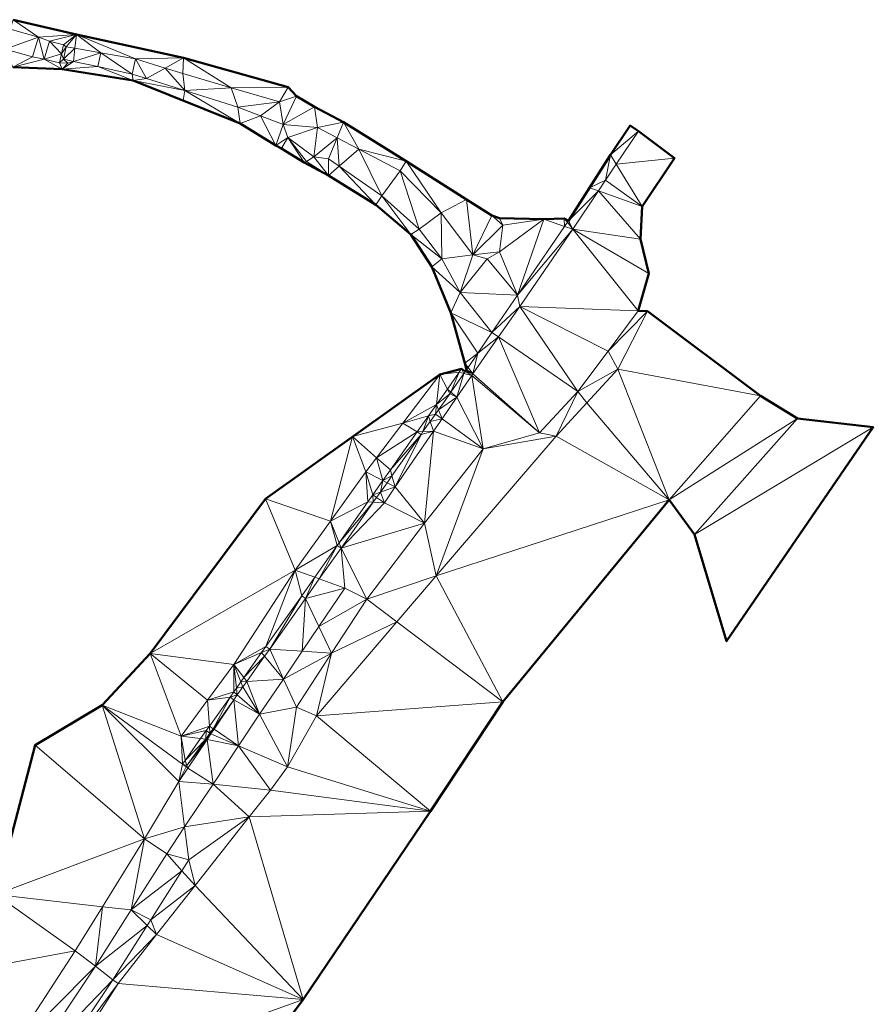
# Model space of a CAD drawing. Header units: metres. Extents: x 3490451 to 6981510, y 5754235 to 11509207.
# Tile 76 of 77: x 3490901 to 3490957, y 5754638 to 5754703. Entities that reach past the tile are written whole.
import ezdxf

# ---------------------------------------------------------------- set-up
doc = ezdxf.new("R2010")
doc.units = ezdxf.units.M
doc.layers.add('Kartierung-05$0$$VERB', color=7, linetype='Continuous', lineweight=18, true_color=0x82563a)

msp = doc.modelspace()

# ---------------------------------------------------------------- linework, layer by layer
at = {"layer": 'Kartierung-05$0$$VERB', "color": 1, "lineweight": 50, "ltscale": 0.02}
for points in [[(3490906.773, 5754621.966), (3490919.23, 5754638.717), (3490927.594, 5754651.061), (3490932.329, 5754658.227), (3490943.242, 5754671.457), (3490944.903, 5754669.19), (3490946.995, 5754662.191), (3490956.614, 5754676.22), (3490951.637, 5754676.799), (3490949.222, 5754678.286), (3490941.803, 5754683.824), (3490941.202, 5754683.858), (3490941.897, 5754686.3), (3490941.344, 5754688.535), (3490941.463, 5754690.697), (3490943.592, 5754693.864), (3490941.223, 5754695.628), (3490940.665, 5754695.99), (3490939.39, 5754694.07), (3490936.622, 5754689.747), (3490936.358, 5754689.909), (3490935.022, 5754689.851), (3490932.116, 5754689.928), (3490931.597, 5754690.105), (3490929.95, 5754691.138), (3490925.997, 5754693.668), (3490921.876, 5754696.22), (3490919.978, 5754697.228), (3490918.8, 5754697.919), (3490918.258, 5754698.515), (3490911.389, 5754700.429), (3490904.388, 5754701.96), (3490900.232, 5754702.929)], [(3490899.091, 5754645.595), (3490901.669, 5754655.39), (3490906.062, 5754658.011), (3490909.213, 5754661.39), (3490916.769, 5754671.537), (3490928.2, 5754679.673), (3490929.625, 5754680.045), (3490929.876, 5754679.881), (3490929.949, 5754680.001), (3490929.836, 5754680.42), (3490928.911, 5754683.716), (3490927.684, 5754686.73), (3490926.296, 5754688.848), (3490923.995, 5754690.791), (3490920.892, 5754692.717), (3490919.314, 5754693.562), (3490917.772, 5754694.511), (3490917.454, 5754694.685), (3490915.114, 5754696.119), (3490908.105, 5754698.953), (3490903.442, 5754699.681), (3490900.217, 5754699.812)]]:
    msp.add_lwpolyline(points, dxfattribs=at)
at = {"layer": 'Kartierung-05$0$$VERB'}
for points in [[(3490900.232, 5754702.929, 158.842), (3490901.898, 5754701.777, 157.816), (3490900.029, 5754702.312, 158.973)], [(3490904.388, 5754701.96, 157.455), (3490900.232, 5754702.929, 158.842), (3490901.898, 5754701.777, 157.816)], [(3490901.898, 5754701.777, 157.816), (3490900.029, 5754702.312, 158.973), (3490899.713, 5754701.002, 158.987)], [(3490904.388, 5754701.96, 157.455), (3490902.611, 5754701.532, 157.756), (3490901.898, 5754701.777, 157.816)], [(3490904.388, 5754701.96, 157.455), (3490903.52, 5754701.284, 157.11), (3490902.611, 5754701.532, 157.756)], [(3490903.712, 5754701.15, 157.099), (3490904.388, 5754701.96, 157.455), (3490903.52, 5754701.284, 157.11)], [(3490904.281, 5754701.053, 157.034), (3490903.712, 5754701.15, 157.099), (3490904.388, 5754701.96, 157.455)], [(3490904.281, 5754701.053, 157.034), (3490905.984, 5754700.761, 156.84), (3490904.388, 5754701.96, 157.455)], [(3490908.256, 5754700.373, 156.581), (3490911.389, 5754700.429, 156.057), (3490904.388, 5754701.96, 157.455)], [(3490905.984, 5754700.761, 156.84), (3490908.256, 5754700.373, 156.581), (3490904.388, 5754701.96, 157.455)], [(3490901.5, 5754700.494, 157.786), (3490901.898, 5754701.777, 157.816), (3490899.713, 5754701.002, 158.987)], [(3490902.255, 5754700.339, 157.737), (3490901.5, 5754700.494, 157.786), (3490901.898, 5754701.777, 157.816)], [(3490902.611, 5754701.532, 157.756), (3490902.255, 5754700.339, 157.737), (3490901.898, 5754701.777, 157.816)], [(3490903.397, 5754700.69, 157.114), (3490902.611, 5754701.532, 157.756), (3490902.255, 5754700.339, 157.737)], [(3490903.397, 5754700.69, 157.114), (3490903.52, 5754701.284, 157.11), (3490902.611, 5754701.532, 157.756)], [(3490903.397, 5754700.69, 157.114), (3490903.712, 5754701.15, 157.099), (3490903.52, 5754701.284, 157.11)], [(3490900.217, 5754699.812, 158.362), (3490901.5, 5754700.494, 157.786), (3490899.713, 5754701.002, 158.987)], [(3490903.397, 5754700.69, 157.114), (3490903.275, 5754700.097, 157.119), (3490902.255, 5754700.339, 157.737)], [(3490903.397, 5754700.69, 157.114), (3490903.536, 5754700.34, 157.082), (3490903.275, 5754700.097, 157.119)], [(3490903.397, 5754700.69, 157.114), (3490903.712, 5754701.15, 157.099), (3490903.536, 5754700.34, 157.082)], [(3490904.281, 5754701.053, 157.034), (3490903.712, 5754701.15, 157.099), (3490903.536, 5754700.34, 157.082)], [(3490904.281, 5754701.053, 157.034), (3490904.18, 5754700.2, 157.004), (3490903.536, 5754700.34, 157.082)], [(3490904.281, 5754701.053, 157.034), (3490904.18, 5754700.2, 157.004), (3490905.984, 5754700.761, 156.84)], [(3490904.18, 5754700.2, 157.004), (3490905.779, 5754699.852, 156.811), (3490905.984, 5754700.761, 156.84)], [(3490905.779, 5754699.852, 156.811), (3490905.984, 5754700.761, 156.84), (3490908.021, 5754699.364, 156.541)], [(3490905.984, 5754700.761, 156.84), (3490908.256, 5754700.373, 156.581), (3490908.021, 5754699.364, 156.541)], [(3490900.217, 5754699.812, 158.362), (3490902.255, 5754700.339, 157.737), (3490901.5, 5754700.494, 157.786)], [(3490900.217, 5754699.812, 158.362), (3490903.442, 5754699.681, 157.349), (3490902.255, 5754700.339, 157.737)], [(3490903.442, 5754699.681, 157.349), (3490903.275, 5754700.097, 157.119), (3490902.255, 5754700.339, 157.737)], [(3490903.536, 5754700.34, 157.082), (3490903.823, 5754700.089, 157.131), (3490903.275, 5754700.097, 157.119)], [(3490903.442, 5754699.681, 157.349), (3490903.823, 5754700.089, 157.131), (3490903.275, 5754700.097, 157.119)], [(3490904.18, 5754700.2, 157.004), (3490905.779, 5754699.852, 156.811), (3490903.442, 5754699.681, 157.349)], [(3490904.18, 5754700.2, 157.004), (3490903.442, 5754699.681, 157.349), (3490903.823, 5754700.089, 157.131)], [(3490904.18, 5754700.2, 157.004), (3490903.536, 5754700.34, 157.082), (3490903.823, 5754700.089, 157.131)], [(3490908.963, 5754699.071, 156.356), (3490908.256, 5754700.373, 156.581), (3490908.021, 5754699.364, 156.541)], [(3490910.195, 5754699.76, 156.199), (3490908.256, 5754700.373, 156.581), (3490911.389, 5754700.429, 156.057)], [(3490910.195, 5754699.76, 156.199), (3490908.963, 5754699.071, 156.356), (3490908.256, 5754700.373, 156.581)], [(3490910.195, 5754699.76, 156.199), (3490911.342, 5754699.398, 155.973), (3490911.389, 5754700.429, 156.057)], [(3490914.516, 5754698.468, 155.385), (3490911.342, 5754699.398, 155.973), (3490911.389, 5754700.429, 156.057)], [(3490914.516, 5754698.468, 155.385), (3490918.258, 5754698.515, 154.809), (3490911.389, 5754700.429, 156.057)], [(3490905.779, 5754699.852, 156.811), (3490903.442, 5754699.681, 157.349), (3490908.105, 5754698.953, 156.526)], [(3490905.779, 5754699.852, 156.811), (3490908.105, 5754698.953, 156.526), (3490908.021, 5754699.364, 156.541)], [(3490908.963, 5754699.071, 156.356), (3490908.105, 5754698.953, 156.526), (3490908.021, 5754699.364, 156.541)], [(3490910.195, 5754699.76, 156.199), (3490908.963, 5754699.071, 156.356), (3490911.487, 5754698.285, 155.86)], [(3490910.195, 5754699.76, 156.199), (3490911.487, 5754698.285, 155.86), (3490911.342, 5754699.398, 155.973)], [(3490911.487, 5754698.285, 155.86), (3490914.516, 5754698.468, 155.385), (3490911.342, 5754699.398, 155.973)], [(3490908.963, 5754699.071, 156.356), (3490911.487, 5754698.285, 155.86), (3490908.105, 5754698.953, 156.526)], [(3490911.487, 5754698.285, 155.86), (3490911.369, 5754697.633, 155.881), (3490908.105, 5754698.953, 156.526)], [(3490911.487, 5754698.285, 155.86), (3490911.369, 5754697.633, 155.881), (3490915.114, 5754696.119, 155.155)], [(3490911.487, 5754698.285, 155.86), (3490914.516, 5754698.468, 155.385), (3490914.954, 5754697.206, 155.179)], [(3490911.487, 5754698.285, 155.86), (3490915.114, 5754696.119, 155.155), (3490914.954, 5754697.206, 155.179)], [(3490914.516, 5754698.468, 155.385), (3490917.69, 5754697.539, 154.797), (3490918.258, 5754698.515, 154.809)], [(3490914.516, 5754698.468, 155.385), (3490917.69, 5754697.539, 154.797), (3490914.954, 5754697.206, 155.179)], [(3490917.69, 5754697.539, 154.797), (3490918.8, 5754697.919, 154.688), (3490918.258, 5754698.515, 154.809)], [(3490916.442, 5754696.63, 154.911), (3490917.69, 5754697.539, 154.797), (3490914.954, 5754697.206, 155.179)], [(3490916.442, 5754696.63, 154.911), (3490917.69, 5754697.539, 154.797), (3490917.93, 5754696.055, 154.642)], [(3490917.69, 5754697.539, 154.797), (3490918.8, 5754697.919, 154.688), (3490917.93, 5754696.055, 154.642)], [(3490918.8, 5754697.919, 154.688), (3490919.978, 5754697.228, 154.451), (3490917.93, 5754696.055, 154.642)], [(3490916.442, 5754696.63, 154.911), (3490915.114, 5754696.119, 155.155), (3490914.954, 5754697.206, 155.179)], [(3490919.978, 5754697.228, 154.451), (3490920.185, 5754695.862, 154.319), (3490917.93, 5754696.055, 154.642)], [(3490919.978, 5754697.228, 154.451), (3490920.185, 5754695.862, 154.319), (3490921.876, 5754696.22, 154.171)], [(3490921.876, 5754696.22, 154.171), (3490921.874, 5754696.221, 154.171), (3490919.978, 5754697.228, 154.451)], [(3490916.442, 5754696.63, 154.911), (3490915.114, 5754696.119, 155.155), (3490917.454, 5754694.685, 154.604)], [(3490916.442, 5754696.63, 154.911), (3490917.454, 5754694.685, 154.604), (3490917.93, 5754696.055, 154.642)], [(3490921.459, 5754695.193, 154.073), (3490920.185, 5754695.862, 154.319), (3490921.876, 5754696.22, 154.171)], [(3490921.459, 5754695.193, 154.073), (3490922.892, 5754694.439, 153.796), (3490921.876, 5754696.22, 154.171)], [(3490921.876, 5754696.22, 154.171), (3490921.874, 5754696.221, 154.171), (3490921.876, 5754696.22, 154.171)], [(3490922.892, 5754694.439, 153.796), (3490925.997, 5754693.668, 153.285), (3490921.876, 5754696.22, 154.171)], [(3490921.876, 5754696.22, 154.171), (3490921.876, 5754696.22, 154.171), (3490921.876, 5754696.22, 154.171)], [(3490921.876, 5754696.22, 154.171), (3490925.997, 5754693.668, 153.285), (3490921.876, 5754696.22, 154.171)], [(3490917.454, 5754694.685, 154.604), (3490918.234, 5754695.207, 154.573), (3490917.93, 5754696.055, 154.642)], [(3490920.185, 5754695.862, 154.319), (3490918.234, 5754695.207, 154.573), (3490917.93, 5754696.055, 154.642)], [(3490920.185, 5754695.862, 154.319), (3490919.929, 5754693.944, 154.289), (3490918.234, 5754695.207, 154.573)], [(3490921.459, 5754695.193, 154.073), (3490920.185, 5754695.862, 154.319), (3490919.929, 5754693.944, 154.289)], [(3490941.223, 5754695.628, 150.55), (3490940.665, 5754695.99, 150.524), (3490939.39, 5754694.07, 150.664)], [(3490939.767, 5754693.457, 150.685), (3490941.223, 5754695.628, 150.55), (3490939.39, 5754694.07, 150.664)], [(3490939.767, 5754693.457, 150.685), (3490943.592, 5754693.864, 150.6), (3490941.223, 5754695.628, 150.55)], [(3490917.454, 5754694.685, 154.604), (3490917.83, 5754694.525, 154.559), (3490918.234, 5754695.207, 154.573)], [(3490919.314, 5754693.562, 154.468), (3490917.83, 5754694.525, 154.559), (3490918.234, 5754695.207, 154.573)], [(3490919.929, 5754693.944, 154.289), (3490919.454, 5754693.645, 154.432), (3490918.234, 5754695.207, 154.573)], [(3490919.314, 5754693.562, 154.468), (3490919.454, 5754693.645, 154.432), (3490918.234, 5754695.207, 154.573)], [(3490921.459, 5754695.193, 154.073), (3490920.899, 5754693.815, 154.03), (3490919.929, 5754693.944, 154.289)], [(3490921.459, 5754695.193, 154.073), (3490921.6, 5754693.326, 153.873), (3490920.899, 5754693.815, 154.03)], [(3490921.459, 5754695.193, 154.073), (3490921.6, 5754693.326, 153.873), (3490922.892, 5754694.439, 153.796)], [(3490917.454, 5754694.685, 154.604), (3490917.772, 5754694.511, 154.568), (3490917.83, 5754694.525, 154.559)], [(3490917.772, 5754694.511, 154.568), (3490919.314, 5754693.562, 154.468), (3490917.83, 5754694.525, 154.559)], [(3490921.6, 5754693.326, 153.873), (3490922.892, 5754694.439, 153.796), (3490924.393, 5754691.379, 153.248)], [(3490922.892, 5754694.439, 153.796), (3490925.599, 5754693.016, 153.273), (3490925.997, 5754693.668, 153.285)], [(3490922.892, 5754694.439, 153.796), (3490925.599, 5754693.016, 153.273), (3490924.393, 5754691.379, 153.248)], [(3490919.314, 5754693.562, 154.468), (3490920.892, 5754692.717, 154.029), (3490919.454, 5754693.645, 154.432)], [(3490920.892, 5754692.717, 154.029), (3490919.929, 5754693.944, 154.289), (3490919.454, 5754693.645, 154.432)], [(3490920.892, 5754692.717, 154.029), (3490920.899, 5754693.815, 154.03), (3490919.929, 5754693.944, 154.289)], [(3490921.6, 5754693.326, 153.873), (3490920.892, 5754692.717, 154.029), (3490920.899, 5754693.815, 154.03)], [(3490925.599, 5754693.016, 153.273), (3490928.276, 5754690.262, 152.646), (3490925.997, 5754693.668, 153.285)], [(3490928.276, 5754690.262, 152.646), (3490929.95, 5754691.138, 152.533), (3490925.997, 5754693.668, 153.285)], [(3490938.006, 5754691.909, 150.802), (3490939.067, 5754692.413, 150.75), (3490939.39, 5754694.07, 150.664)], [(3490939.767, 5754693.457, 150.685), (3490939.067, 5754692.413, 150.75), (3490939.39, 5754694.07, 150.664)], [(3490939.767, 5754693.457, 150.685), (3490943.592, 5754693.864, 150.6), (3490941.463, 5754690.697, 150.827)], [(3490921.6, 5754693.326, 153.873), (3490920.892, 5754692.717, 154.029), (3490923.995, 5754690.791, 153.327)], [(3490921.6, 5754693.326, 153.873), (3490923.995, 5754690.791, 153.327), (3490924.393, 5754691.379, 153.248)], [(3490925.599, 5754693.016, 153.273), (3490926.844, 5754689.204, 152.655), (3490924.393, 5754691.379, 153.248)], [(3490925.599, 5754693.016, 153.273), (3490928.276, 5754690.262, 152.646), (3490926.844, 5754689.204, 152.655)], [(3490939.767, 5754693.457, 150.685), (3490939.067, 5754692.413, 150.75), (3490941.463, 5754690.697, 150.827)], [(3490938.591, 5754691.704, 150.794), (3490938.006, 5754691.909, 150.802), (3490939.067, 5754692.413, 150.75)], [(3490938.591, 5754691.704, 150.794), (3490939.067, 5754692.413, 150.75), (3490941.463, 5754690.697, 150.827)], [(3490938.591, 5754691.704, 150.794), (3490938.006, 5754691.909, 150.802), (3490936.622, 5754689.747, 150.94)], [(3490938.591, 5754691.704, 150.794), (3490936.911, 5754689.199, 150.949), (3490936.622, 5754689.747, 150.94)], [(3490938.591, 5754691.704, 150.794), (3490941.344, 5754688.535, 150.955), (3490936.911, 5754689.199, 150.949)], [(3490938.591, 5754691.704, 150.794), (3490941.463, 5754690.697, 150.827), (3490941.344, 5754688.535, 150.955)], [(3490923.995, 5754690.791, 153.327), (3490926.296, 5754688.848, 152.731), (3490924.393, 5754691.379, 153.248)], [(3490926.296, 5754688.848, 152.731), (3490926.844, 5754689.204, 152.655), (3490924.393, 5754691.379, 153.248)], [(3490928.276, 5754690.262, 152.646), (3490930.355, 5754687.508, 151.86), (3490929.95, 5754691.138, 152.533)], [(3490930.355, 5754687.508, 151.86), (3490931.597, 5754690.105, 151.951), (3490929.95, 5754691.138, 152.533)], [(3490928.276, 5754690.262, 152.646), (3490928.337, 5754687.253, 152.196), (3490926.844, 5754689.204, 152.655)], [(3490928.276, 5754690.262, 152.646), (3490930.355, 5754687.508, 151.86), (3490928.337, 5754687.253, 152.196)], [(3490930.355, 5754687.508, 151.86), (3490932.329, 5754689.472, 151.355), (3490931.597, 5754690.105, 151.951)], [(3490932.329, 5754689.472, 151.355), (3490932.116, 5754689.928, 151.385), (3490931.597, 5754690.105, 151.951)], [(3490932.102, 5754687.714, 151.375), (3490932.329, 5754689.472, 151.355), (3490935.022, 5754689.851, 151.319)], [(3490933.286, 5754684.874, 151.203), (3490932.102, 5754687.714, 151.375), (3490935.022, 5754689.851, 151.319)], [(3490932.329, 5754689.472, 151.355), (3490935.022, 5754689.851, 151.319), (3490932.116, 5754689.928, 151.385)], [(3490936.374, 5754689.384, 150.96), (3490933.286, 5754684.874, 151.203), (3490935.022, 5754689.851, 151.319)], [(3490936.374, 5754689.384, 150.96), (3490936.358, 5754689.909, 150.951), (3490935.022, 5754689.851, 151.319)], [(3490936.558, 5754689.653, 150.945), (3490936.622, 5754689.747, 150.94), (3490936.358, 5754689.909, 150.951)], [(3490936.374, 5754689.384, 150.96), (3490936.558, 5754689.653, 150.945), (3490936.358, 5754689.909, 150.951)], [(3490936.374, 5754689.384, 150.96), (3490936.558, 5754689.653, 150.945), (3490936.911, 5754689.199, 150.949)], [(3490936.558, 5754689.653, 150.945), (3490936.911, 5754689.199, 150.949), (3490936.622, 5754689.747, 150.94)], [(3490926.296, 5754688.848, 152.731), (3490928.337, 5754687.253, 152.196), (3490926.844, 5754689.204, 152.655)], [(3490930.355, 5754687.508, 151.86), (3490932.102, 5754687.714, 151.375), (3490932.329, 5754689.472, 151.355)], [(3490936.374, 5754689.384, 150.96), (3490933.286, 5754684.874, 151.203), (3490936.911, 5754689.199, 150.949)], [(3490933.286, 5754684.874, 151.203), (3490933.44, 5754684.128, 151.256), (3490936.911, 5754689.199, 150.949)], [(3490941.202, 5754683.858, 150.896), (3490933.44, 5754684.128, 151.256), (3490936.911, 5754689.199, 150.949)], [(3490941.344, 5754688.535, 150.955), (3490941.897, 5754686.3, 150.83), (3490936.911, 5754689.199, 150.949)], [(3490941.897, 5754686.3, 150.83), (3490941.202, 5754683.858, 150.896), (3490936.911, 5754689.199, 150.949)], [(3490926.296, 5754688.848, 152.731), (3490927.684, 5754686.73, 152.244), (3490928.337, 5754687.253, 152.196)], [(3490930.355, 5754687.508, 151.86), (3490931.305, 5754687.261, 151.55), (3490932.102, 5754687.714, 151.375)], [(3490933.286, 5754684.874, 151.203), (3490931.305, 5754687.261, 151.55), (3490932.102, 5754687.714, 151.375)], [(3490927.684, 5754686.73, 152.244), (3490929.538, 5754685.04, 151.702), (3490928.337, 5754687.253, 152.196)], [(3490930.355, 5754687.508, 151.86), (3490929.538, 5754685.04, 151.702), (3490928.337, 5754687.253, 152.196)], [(3490930.355, 5754687.508, 151.86), (3490931.305, 5754687.261, 151.55), (3490929.538, 5754685.04, 151.702)], [(3490933.286, 5754684.874, 151.203), (3490931.305, 5754687.261, 151.55), (3490929.538, 5754685.04, 151.702)], [(3490927.684, 5754686.73, 152.244), (3490928.911, 5754683.716, 151.733), (3490929.538, 5754685.04, 151.702)], [(3490931.617, 5754682.438, 151.335), (3490928.911, 5754683.716, 151.733), (3490929.538, 5754685.04, 151.702)], [(3490931.617, 5754682.438, 151.335), (3490933.286, 5754684.874, 151.203), (3490929.538, 5754685.04, 151.702)], [(3490931.617, 5754682.438, 151.335), (3490933.286, 5754684.874, 151.203), (3490933.44, 5754684.128, 151.256)], [(3490932.052, 5754682.139, 151.351), (3490931.617, 5754682.438, 151.335), (3490933.44, 5754684.128, 151.256)], [(3490932.052, 5754682.139, 151.351), (3490937.255, 5754678.57, 151.107), (3490933.44, 5754684.128, 151.256)], [(3490939.229, 5754681.214, 151.001), (3490941.202, 5754683.858, 150.896), (3490933.44, 5754684.128, 151.256)], [(3490939.229, 5754681.214, 151.001), (3490937.255, 5754678.57, 151.107), (3490933.44, 5754684.128, 151.256)], [(3490939.229, 5754681.214, 151.001), (3490941.803, 5754683.824, 150.641), (3490941.202, 5754683.858, 150.896)], [(3490930.689, 5754681.082, 151.409), (3490931.617, 5754682.438, 151.335), (3490928.911, 5754683.716, 151.733)], [(3490930.689, 5754681.082, 151.409), (3490929.836, 5754680.42, 151.706), (3490928.911, 5754683.716, 151.733)], [(3490939.229, 5754681.214, 151.001), (3490941.803, 5754683.824, 150.641), (3490939.868, 5754680.024, 150.679)], [(3490949.222, 5754678.286, 145.397), (3490941.803, 5754683.824, 150.641), (3490939.868, 5754680.024, 150.679)], [(3490930.689, 5754681.082, 151.409), (3490932.052, 5754682.139, 151.351), (3490930.368, 5754679.728, 151.467)], [(3490932.052, 5754682.139, 151.351), (3490930.368, 5754679.728, 151.467), (3490934.73, 5754675.857, 151.463)], [(3490930.689, 5754681.082, 151.409), (3490932.052, 5754682.139, 151.351), (3490931.617, 5754682.438, 151.335)], [(3490932.052, 5754682.139, 151.351), (3490934.73, 5754675.857, 151.463), (3490937.255, 5754678.57, 151.107)], [(3490930.048, 5754680.145, 151.459), (3490930.689, 5754681.082, 151.409), (3490929.836, 5754680.42, 151.706)], [(3490930.048, 5754680.145, 151.459), (3490930.689, 5754681.082, 151.409), (3490930.368, 5754679.728, 151.467)], [(3490939.229, 5754681.214, 151.001), (3490939.868, 5754680.024, 150.679), (3490937.255, 5754678.57, 151.107)], [(3490929.474, 5754679.831, 152.129), (3490928.2, 5754679.673, 152.354), (3490929.625, 5754680.045, 152.119)], [(3490929.474, 5754679.831, 152.129), (3490929.625, 5754680.045, 152.119), (3490929.625, 5754680.045, 152.119)], [(3490929.474, 5754679.831, 152.129), (3490929.625, 5754680.045, 152.119), (3490929.625, 5754680.044, 152.117)], [(3490929.782, 5754679.748, 151.472), (3490929.474, 5754679.831, 152.129), (3490929.625, 5754680.044, 152.117)], [(3490929.782, 5754679.748, 151.472), (3490929.625, 5754680.044, 152.117), (3490929.876, 5754679.881, 151.467)], [(3490930.048, 5754680.145, 151.459), (3490929.949, 5754680.001, 151.467), (3490929.836, 5754680.42, 151.706)], [(3490929.949, 5754680.001, 151.467), (3490929.949, 5754680.001, 151.468), (3490929.836, 5754680.42, 151.706)], [(3490929.949, 5754680.001, 151.467), (3490929.949, 5754680.001, 151.467), (3490929.908, 5754679.934, 151.467)], [(3490929.949, 5754680.001, 151.467), (3490929.908, 5754679.934, 151.467), (3490930.368, 5754679.728, 151.467)], [(3490930.048, 5754680.145, 151.459), (3490929.949, 5754680.001, 151.467), (3490930.368, 5754679.728, 151.467)], [(3490929.949, 5754680.001, 151.467), (3490929.949, 5754680.001, 151.468), (3490929.949, 5754680.001, 151.467)], [(3490937.843, 5754677.826, 150.933), (3490939.868, 5754680.024, 150.679), (3490937.255, 5754678.57, 151.107)], [(3490937.843, 5754677.826, 150.933), (3490943.242, 5754671.457, 145.449), (3490939.868, 5754680.024, 150.679)], [(3490943.242, 5754671.457, 145.449), (3490949.222, 5754678.286, 145.397), (3490939.868, 5754680.024, 150.679)], [(3490925.773, 5754676.481, 152.446), (3490922.484, 5754675.605, 153.461), (3490928.2, 5754679.673, 152.354)], [(3490927.978, 5754677.707, 152.232), (3490925.773, 5754676.481, 152.446), (3490928.2, 5754679.673, 152.354)], [(3490928.692, 5754678.72, 152.183), (3490927.978, 5754677.707, 152.232), (3490928.2, 5754679.673, 152.354)], [(3490928.692, 5754678.72, 152.183), (3490929.474, 5754679.831, 152.129), (3490928.2, 5754679.673, 152.354)], [(3490928.922, 5754678.526, 151.52), (3490928.692, 5754678.72, 152.183), (3490929.474, 5754679.831, 152.129)], [(3490928.922, 5754678.526, 151.52), (3490929.782, 5754679.748, 151.472), (3490929.474, 5754679.831, 152.129)], [(3490928.922, 5754678.526, 151.52), (3490929.318, 5754678.19, 151.525), (3490929.782, 5754679.748, 151.472)], [(3490929.318, 5754678.19, 151.525), (3490929.782, 5754679.748, 151.472), (3490930.296, 5754679.609, 151.47)], [(3490929.318, 5754678.19, 151.525), (3490930.296, 5754679.609, 151.47), (3490931.037, 5754674.807, 151.654)], [(3490929.782, 5754679.748, 151.472), (3490929.876, 5754679.881, 151.467), (3490929.876, 5754679.881, 151.467)], [(3490930.296, 5754679.609, 151.47), (3490929.782, 5754679.748, 151.472), (3490929.876, 5754679.881, 151.467)], [(3490930.368, 5754679.728, 151.467), (3490929.908, 5754679.934, 151.467), (3490929.876, 5754679.881, 151.467)], [(3490929.876, 5754679.881, 151.467), (3490930.296, 5754679.609, 151.47), (3490930.368, 5754679.728, 151.467)], [(3490930.296, 5754679.609, 151.47), (3490929.876, 5754679.881, 151.467), (3490929.876, 5754679.881, 151.467)], [(3490930.296, 5754679.609, 151.47), (3490930.368, 5754679.728, 151.467), (3490934.73, 5754675.857, 151.463)], [(3490930.296, 5754679.609, 151.47), (3490931.037, 5754674.807, 151.654), (3490934.73, 5754675.857, 151.463)], [(3490928.692, 5754678.72, 152.183), (3490928.847, 5754678.42, 151.525), (3490927.978, 5754677.707, 152.232)], [(3490928.922, 5754678.526, 151.52), (3490928.692, 5754678.72, 152.183), (3490928.847, 5754678.42, 151.525)], [(3490928.847, 5754678.42, 151.525), (3490928.108, 5754677.371, 151.566), (3490927.978, 5754677.707, 152.232)], [(3490929.318, 5754678.19, 151.525), (3490928.847, 5754678.42, 151.525), (3490928.108, 5754677.371, 151.566)], [(3490929.318, 5754678.19, 151.525), (3490928.108, 5754677.371, 151.566), (3490928.341, 5754676.772, 151.579)], [(3490929.318, 5754678.19, 151.525), (3490928.341, 5754676.772, 151.579), (3490931.037, 5754674.807, 151.654)], [(3490928.922, 5754678.526, 151.52), (3490929.318, 5754678.19, 151.525), (3490928.847, 5754678.42, 151.525)], [(3490935.818, 5754675.629, 151.187), (3490934.73, 5754675.857, 151.463), (3490937.255, 5754678.57, 151.107)], [(3490937.843, 5754677.826, 150.933), (3490935.818, 5754675.629, 151.187), (3490937.255, 5754678.57, 151.107)], [(3490951.637, 5754676.799, 145.229), (3490943.242, 5754671.457, 145.449), (3490949.222, 5754678.286, 145.397)], [(3490927.45, 5754676.957, 152.268), (3490927.978, 5754677.707, 152.232), (3490925.773, 5754676.481, 152.446)], [(3490927.45, 5754676.957, 152.268), (3490927.908, 5754677.087, 151.577), (3490927.978, 5754677.707, 152.232)], [(3490928.108, 5754677.371, 151.566), (3490927.908, 5754677.087, 151.577), (3490927.978, 5754677.707, 152.232)], [(3490937.843, 5754677.826, 150.933), (3490943.242, 5754671.457, 145.449), (3490935.818, 5754675.629, 151.187)], [(3490927.45, 5754676.957, 152.268), (3490925.773, 5754676.481, 152.446), (3490926.717, 5754675.916, 152.318)], [(3490927.45, 5754676.957, 152.268), (3490927.094, 5754675.931, 151.623), (3490926.717, 5754675.916, 152.318)], [(3490927.567, 5754676.603, 151.596), (3490927.45, 5754676.957, 152.268), (3490927.094, 5754675.931, 151.623)], [(3490927.567, 5754676.603, 151.596), (3490927.45, 5754676.957, 152.268), (3490927.908, 5754677.087, 151.577)], [(3490927.567, 5754676.603, 151.596), (3490928.341, 5754676.772, 151.579), (3490927.908, 5754677.087, 151.577)], [(3490927.567, 5754676.603, 151.596), (3490928.341, 5754676.772, 151.579), (3490927.781, 5754675.959, 151.611)], [(3490928.341, 5754676.772, 151.579), (3490927.781, 5754675.959, 151.611), (3490931.037, 5754674.807, 151.654)], [(3490928.108, 5754677.371, 151.566), (3490928.341, 5754676.772, 151.579), (3490927.908, 5754677.087, 151.577)], [(3490951.637, 5754676.799, 145.229), (3490944.903, 5754669.19, 145.279), (3490943.242, 5754671.457, 145.449)], [(3490956.614, 5754676.22, 141.705), (3490951.637, 5754676.799, 145.229), (3490944.903, 5754669.19, 145.279)], [(3490924.052, 5754674.219, 152.51), (3490925.773, 5754676.481, 152.446), (3490922.484, 5754675.605, 153.461)], [(3490924.052, 5754674.219, 152.51), (3490925.773, 5754676.481, 152.446), (3490926.717, 5754675.916, 152.318)], [(3490927.567, 5754676.603, 151.596), (3490927.094, 5754675.931, 151.623), (3490927.781, 5754675.959, 151.611)], [(3490946.995, 5754662.191, 141.785), (3490956.614, 5754676.22, 141.705), (3490944.903, 5754669.19, 145.279)], [(3490921.03, 5754670.073, 152.718), (3490922.484, 5754675.605, 153.461), (3490916.769, 5754671.537, 154.568)], [(3490921.03, 5754670.073, 152.718), (3490922.484, 5754675.605, 153.461), (3490923.346, 5754673.29, 152.537)], [(3490924.052, 5754674.219, 152.51), (3490922.484, 5754675.605, 153.461), (3490923.346, 5754673.29, 152.537)], [(3490924.052, 5754674.219, 152.51), (3490924.958, 5754673.418, 152.438), (3490926.717, 5754675.916, 152.318)], [(3490924.958, 5754673.418, 152.438), (3490926.964, 5754675.747, 151.63), (3490926.717, 5754675.916, 152.318)], [(3490925.062, 5754673.045, 151.737), (3490924.958, 5754673.418, 152.438), (3490926.964, 5754675.747, 151.63)], [(3490925.062, 5754673.045, 151.737), (3490926.964, 5754675.747, 151.63), (3490925.266, 5754672.31, 151.751)], [(3490927.781, 5754675.959, 151.611), (3490926.964, 5754675.747, 151.63), (3490925.266, 5754672.31, 151.751)], [(3490927.781, 5754675.959, 151.611), (3490925.266, 5754672.31, 151.751), (3490927.2, 5754669.933, 151.823)], [(3490927.094, 5754675.931, 151.623), (3490926.964, 5754675.747, 151.63), (3490926.717, 5754675.916, 152.318)], [(3490927.094, 5754675.931, 151.623), (3490927.781, 5754675.959, 151.611), (3490926.964, 5754675.747, 151.63)], [(3490927.781, 5754675.959, 151.611), (3490927.2, 5754669.933, 151.823), (3490931.037, 5754674.807, 151.654)], [(3490927.968, 5754666.472, 151.602), (3490943.242, 5754671.457, 145.449), (3490935.818, 5754675.629, 151.187)], [(3490927.968, 5754666.472, 151.602), (3490935.818, 5754675.629, 151.187), (3490931.037, 5754674.807, 151.654)], [(3490935.818, 5754675.629, 151.187), (3490931.037, 5754674.807, 151.654), (3490934.73, 5754675.857, 151.463)], [(3490927.968, 5754666.472, 151.602), (3490927.2, 5754669.933, 151.823), (3490931.037, 5754674.807, 151.654)], [(3490924.052, 5754674.219, 152.51), (3490924.465, 5754672.719, 152.472), (3490923.346, 5754673.29, 152.537)], [(3490924.052, 5754674.219, 152.51), (3490924.465, 5754672.719, 152.472), (3490924.958, 5754673.418, 152.438)], [(3490923.481, 5754671.322, 152.543), (3490921.03, 5754670.073, 152.718), (3490923.346, 5754673.29, 152.537)], [(3490923.481, 5754671.322, 152.543), (3490923.808, 5754671.786, 152.517), (3490923.346, 5754673.29, 152.537)], [(3490924.465, 5754672.719, 152.472), (3490923.808, 5754671.786, 152.517), (3490923.346, 5754673.29, 152.537)], [(3490925.062, 5754673.045, 151.737), (3490924.465, 5754672.719, 152.472), (3490924.958, 5754673.418, 152.438)], [(3490925.062, 5754673.045, 151.737), (3490924.465, 5754672.719, 152.472), (3490924.735, 5754672.581, 151.755)], [(3490925.062, 5754673.045, 151.737), (3490924.735, 5754672.581, 151.755), (3490925.266, 5754672.31, 151.751)], [(3490924.465, 5754672.719, 152.472), (3490924.299, 5754671.963, 151.779), (3490923.808, 5754671.786, 152.517)], [(3490924.465, 5754672.719, 152.472), (3490924.735, 5754672.581, 151.755), (3490924.299, 5754671.963, 151.779)], [(3490924.735, 5754672.581, 151.755), (3490924.299, 5754671.963, 151.779), (3490925.266, 5754672.31, 151.751)], [(3490924.299, 5754671.963, 151.779), (3490925.266, 5754672.31, 151.751), (3490924.568, 5754671.268, 151.798)], [(3490925.266, 5754672.31, 151.751), (3490924.568, 5754671.268, 151.798), (3490927.2, 5754669.933, 151.823)], [(3490923.836, 5754671.304, 151.808), (3490923.481, 5754671.322, 152.543), (3490923.808, 5754671.786, 152.517)], [(3490924.299, 5754671.963, 151.779), (3490923.808, 5754671.786, 152.517), (3490924.053, 5754671.613, 151.793)], [(3490923.836, 5754671.304, 151.808), (3490923.808, 5754671.786, 152.517), (3490924.053, 5754671.613, 151.793)], [(3490923.836, 5754671.304, 151.808), (3490924.053, 5754671.613, 151.793), (3490924.568, 5754671.268, 151.798)], [(3490924.299, 5754671.963, 151.779), (3490924.053, 5754671.613, 151.793), (3490924.568, 5754671.268, 151.798)], [(3490909.213, 5754661.39, 155.868), (3490916.769, 5754671.537, 154.568), (3490918.715, 5754666.856, 152.899)], [(3490921.03, 5754670.073, 152.718), (3490916.769, 5754671.537, 154.568), (3490918.715, 5754666.856, 152.899)], [(3490921.593, 5754668.64, 152.69), (3490923.481, 5754671.322, 152.543), (3490921.03, 5754670.073, 152.718)], [(3490923.836, 5754671.304, 151.808), (3490921.593, 5754668.64, 152.69), (3490923.481, 5754671.322, 152.543)], [(3490923.836, 5754671.304, 151.808), (3490921.593, 5754668.64, 152.69), (3490921.724, 5754668.305, 151.954)], [(3490923.836, 5754671.304, 151.808), (3490921.724, 5754668.305, 151.954), (3490924.568, 5754671.268, 151.798)], [(3490921.724, 5754668.305, 151.954), (3490924.568, 5754671.268, 151.798), (3490927.2, 5754669.933, 151.823)], [(3490927.968, 5754666.472, 151.602), (3490932.329, 5754658.227, 145.616), (3490943.242, 5754671.457, 145.449)], [(3490921.03, 5754670.073, 152.718), (3490921.479, 5754668.478, 152.699), (3490918.715, 5754666.856, 152.899)], [(3490921.593, 5754668.64, 152.69), (3490921.03, 5754670.073, 152.718), (3490921.479, 5754668.478, 152.699)], [(3490921.724, 5754668.305, 151.954), (3490923.416, 5754664.944, 152.085), (3490927.2, 5754669.933, 151.823)], [(3490927.968, 5754666.472, 151.602), (3490923.416, 5754664.944, 152.085), (3490927.2, 5754669.933, 151.823)], [(3490920.005, 5754666.384, 152.814), (3490921.479, 5754668.478, 152.699), (3490918.715, 5754666.856, 152.899)], [(3490920.005, 5754666.384, 152.814), (3490920.296, 5754666.277, 152.054), (3490921.479, 5754668.478, 152.699)], [(3490920.296, 5754666.277, 152.054), (3490921.724, 5754668.305, 151.954), (3490921.479, 5754668.478, 152.699)], [(3490921.593, 5754668.64, 152.69), (3490921.724, 5754668.305, 151.954), (3490921.479, 5754668.478, 152.699)], [(3490920.296, 5754666.277, 152.054), (3490921.724, 5754668.305, 151.954), (3490921.965, 5754665.666, 152.084)], [(3490921.724, 5754668.305, 151.954), (3490921.965, 5754665.666, 152.084), (3490923.416, 5754664.944, 152.085)], [(3490909.213, 5754661.39, 155.868), (3490918.715, 5754666.856, 152.899), (3490914.686, 5754660.667, 153.1)], [(3490916.8, 5754661.854, 152.983), (3490918.715, 5754666.856, 152.899), (3490914.686, 5754660.667, 153.1)], [(3490916.8, 5754661.854, 152.983), (3490918.715, 5754666.856, 152.899), (3490919.15, 5754665.17, 152.881)], [(3490920.005, 5754666.384, 152.814), (3490918.715, 5754666.856, 152.899), (3490919.15, 5754665.17, 152.881)], [(3490925.386, 5754663.46, 151.739), (3490927.968, 5754666.472, 151.602), (3490923.416, 5754664.944, 152.085)], [(3490925.386, 5754663.46, 151.739), (3490927.968, 5754666.472, 151.602), (3490932.329, 5754658.227, 145.616)], [(3490920.005, 5754666.384, 152.814), (3490919.15, 5754665.17, 152.881), (3490919.395, 5754664.997, 152.116)], [(3490920.005, 5754666.384, 152.814), (3490920.296, 5754666.277, 152.054), (3490919.395, 5754664.997, 152.116)], [(3490920.296, 5754666.277, 152.054), (3490921.965, 5754665.666, 152.084), (3490919.395, 5754664.997, 152.116)], [(3490917.044, 5754661.68, 152.251), (3490916.8, 5754661.854, 152.983), (3490919.15, 5754665.17, 152.881)], [(3490917.044, 5754661.68, 152.251), (3490919.15, 5754665.17, 152.881), (3490919.395, 5754664.997, 152.116)], [(3490920.271, 5754663.158, 152.186), (3490921.965, 5754665.666, 152.084), (3490919.395, 5754664.997, 152.116)], [(3490920.271, 5754663.158, 152.186), (3490921.965, 5754665.666, 152.084), (3490923.416, 5754664.944, 152.085)], [(3490917.044, 5754661.68, 152.251), (3490919.175, 5754661.536, 152.252), (3490919.395, 5754664.997, 152.116)], [(3490920.271, 5754663.158, 152.186), (3490919.175, 5754661.536, 152.252), (3490919.395, 5754664.997, 152.116)], [(3490920.271, 5754663.158, 152.186), (3490921.104, 5754661.407, 152.19), (3490923.416, 5754664.944, 152.085)], [(3490925.386, 5754663.46, 151.739), (3490921.104, 5754661.407, 152.19), (3490923.416, 5754664.944, 152.085)], [(3490925.386, 5754663.46, 151.739), (3490921.104, 5754661.407, 152.19), (3490920.118, 5754657.315, 152.018)], [(3490925.386, 5754663.46, 151.739), (3490932.329, 5754658.227, 145.616), (3490920.118, 5754657.315, 152.018)], [(3490920.271, 5754663.158, 152.186), (3490919.175, 5754661.536, 152.252), (3490921.104, 5754661.407, 152.19)], [(3490906.062, 5754658.011, 155.725), (3490909.213, 5754661.39, 155.868), (3490911.231, 5754655.983, 153.086)], [(3490912.959, 5754658.325, 153.093), (3490909.213, 5754661.39, 155.868), (3490914.686, 5754660.667, 153.1)], [(3490912.959, 5754658.325, 153.093), (3490909.213, 5754661.39, 155.868), (3490911.231, 5754655.983, 153.086)], [(3490916.515, 5754661.453, 152.995), (3490916.8, 5754661.854, 152.983), (3490914.686, 5754660.667, 153.1)], [(3490915.35, 5754659.81, 153.046), (3490916.515, 5754661.453, 152.995), (3490914.686, 5754660.667, 153.1)], [(3490915.35, 5754659.81, 153.046), (3490916.713, 5754661.213, 152.271), (3490916.515, 5754661.453, 152.995)], [(3490916.515, 5754661.453, 152.995), (3490917.044, 5754661.68, 152.251), (3490916.8, 5754661.854, 152.983)], [(3490916.713, 5754661.213, 152.271), (3490916.515, 5754661.453, 152.995), (3490917.044, 5754661.68, 152.251)], [(3490916.713, 5754661.213, 152.271), (3490917.946, 5754659.716, 152.327), (3490917.044, 5754661.68, 152.251)], [(3490917.946, 5754659.716, 152.327), (3490917.044, 5754661.68, 152.251), (3490919.175, 5754661.536, 152.252)], [(3490917.946, 5754659.716, 152.327), (3490919.175, 5754661.536, 152.252), (3490921.104, 5754661.407, 152.19)], [(3490917.946, 5754659.716, 152.327), (3490921.104, 5754661.407, 152.19), (3490918.793, 5754657.87, 152.296)], [(3490921.104, 5754661.407, 152.19), (3490920.118, 5754657.315, 152.018), (3490918.793, 5754657.87, 152.296)], [(3490914.692, 5754658.881, 153.074), (3490912.959, 5754658.325, 153.093), (3490914.686, 5754660.667, 153.1)], [(3490914.867, 5754659.128, 153.067), (3490914.692, 5754658.881, 153.074), (3490914.686, 5754660.667, 153.1)], [(3490915.157, 5754659.537, 153.054), (3490914.867, 5754659.128, 153.067), (3490914.686, 5754660.667, 153.1)], [(3490915.35, 5754659.81, 153.046), (3490915.157, 5754659.537, 153.054), (3490914.686, 5754660.667, 153.1)], [(3490915.35, 5754659.81, 153.046), (3490916.713, 5754661.213, 152.271), (3490915.543, 5754659.562, 152.338)], [(3490916.713, 5754661.213, 152.271), (3490915.543, 5754659.562, 152.338), (3490917.946, 5754659.716, 152.327)], [(3490915.157, 5754659.537, 153.054), (3490915.293, 5754659.21, 152.352), (3490914.867, 5754659.128, 153.067)], [(3490915.35, 5754659.81, 153.046), (3490915.543, 5754659.562, 152.338), (3490915.157, 5754659.537, 153.054)], [(3490915.543, 5754659.562, 152.338), (3490915.157, 5754659.537, 153.054), (3490915.293, 5754659.21, 152.352)], [(3490915.543, 5754659.562, 152.338), (3490915.293, 5754659.21, 152.352), (3490916.385, 5754657.406, 152.421)], [(3490915.543, 5754659.562, 152.338), (3490917.946, 5754659.716, 152.327), (3490916.385, 5754657.406, 152.421)], [(3490917.946, 5754659.716, 152.327), (3490916.385, 5754657.406, 152.421), (3490918.793, 5754657.87, 152.296)], [(3490914.692, 5754658.881, 153.074), (3490912.959, 5754658.325, 153.093), (3490914.449, 5754658.538, 153.085)], [(3490914.92, 5754658.683, 152.374), (3490914.692, 5754658.881, 153.074), (3490914.449, 5754658.538, 153.085)], [(3490914.92, 5754658.683, 152.374), (3490914.449, 5754658.538, 153.085), (3490914.694, 5754658.364, 152.387)], [(3490914.867, 5754659.128, 153.067), (3490914.92, 5754658.683, 152.374), (3490914.692, 5754658.881, 153.074)], [(3490914.92, 5754658.683, 152.374), (3490916.385, 5754657.406, 152.421), (3490914.694, 5754658.364, 152.387)], [(3490915.293, 5754659.21, 152.352), (3490914.867, 5754659.128, 153.067), (3490914.92, 5754658.683, 152.374)], [(3490915.293, 5754659.21, 152.352), (3490914.92, 5754658.683, 152.374), (3490916.385, 5754657.406, 152.421)], [(3490913.092, 5754656.633, 153.14), (3490912.959, 5754658.325, 153.093), (3490911.231, 5754655.983, 153.086)], [(3490913.092, 5754656.633, 153.14), (3490912.959, 5754658.325, 153.093), (3490914.449, 5754658.538, 153.085)], [(3490913.341, 5754656.465, 152.427), (3490913.092, 5754656.633, 153.14), (3490914.449, 5754658.538, 153.085)], [(3490913.341, 5754656.465, 152.427), (3490914.449, 5754658.538, 153.085), (3490914.694, 5754658.364, 152.387)], [(3490913.341, 5754656.465, 152.427), (3490913.395, 5754656.429, 152.446), (3490914.694, 5754658.364, 152.387)], [(3490913.395, 5754656.429, 152.446), (3490915.008, 5754655.339, 152.487), (3490914.694, 5754658.364, 152.387)], [(3490915.008, 5754655.339, 152.487), (3490916.385, 5754657.406, 152.421), (3490914.694, 5754658.364, 152.387)], [(3490927.594, 5754651.061, 145.593), (3490932.329, 5754658.227, 145.616), (3490920.118, 5754657.315, 152.018)], [(3490901.669, 5754655.39, 157.101), (3490906.062, 5754658.011, 155.725), (3490908.84, 5754649.246, 152.674)], [(3490906.062, 5754658.011, 155.725), (3490911.32, 5754654.145, 153.212), (3490911.084, 5754653.009, 152.539)], [(3490906.062, 5754658.011, 155.725), (3490911.231, 5754655.983, 153.086), (3490911.32, 5754654.145, 153.212)], [(3490906.062, 5754658.011, 155.725), (3490911.084, 5754653.009, 152.539), (3490908.84, 5754649.246, 152.674)], [(3490915.008, 5754655.339, 152.487), (3490916.385, 5754657.406, 152.421), (3490918.211, 5754653.96, 152.352)], [(3490916.385, 5754657.406, 152.421), (3490918.793, 5754657.87, 152.296), (3490918.211, 5754653.96, 152.352)], [(3490920.118, 5754657.315, 152.018), (3490918.793, 5754657.87, 152.296), (3490918.211, 5754653.96, 152.352)], [(3490927.594, 5754651.061, 145.593), (3490920.118, 5754657.315, 152.018), (3490918.211, 5754653.96, 152.352)], [(3490913.092, 5754656.633, 153.14), (3490912.885, 5754656.342, 153.149), (3490911.231, 5754655.983, 153.086)], [(3490912.512, 5754655.818, 153.164), (3490912.885, 5754656.342, 153.149), (3490911.231, 5754655.983, 153.086)], [(3490912.512, 5754655.818, 153.164), (3490912.849, 5754655.774, 152.441), (3490912.885, 5754656.342, 153.149)], [(3490912.849, 5754655.774, 152.441), (3490913.129, 5754656.168, 152.433), (3490912.885, 5754656.342, 153.149)], [(3490912.943, 5754655.755, 152.466), (3490912.849, 5754655.774, 152.441), (3490913.129, 5754656.168, 152.433)], [(3490913.092, 5754656.633, 153.14), (3490913.129, 5754656.168, 152.433), (3490912.885, 5754656.342, 153.149)], [(3490912.943, 5754655.755, 152.466), (3490913.129, 5754656.168, 152.433), (3490913.189, 5754656.122, 152.455)], [(3490912.943, 5754655.755, 152.466), (3490915.008, 5754655.339, 152.487), (3490913.189, 5754656.122, 152.455)], [(3490913.341, 5754656.465, 152.427), (3490913.092, 5754656.633, 153.14), (3490913.129, 5754656.168, 152.433)], [(3490913.341, 5754656.465, 152.427), (3490913.395, 5754656.429, 152.446), (3490913.129, 5754656.168, 152.433)], [(3490913.395, 5754656.429, 152.446), (3490913.129, 5754656.168, 152.433), (3490913.189, 5754656.122, 152.455)], [(3490913.395, 5754656.429, 152.446), (3490915.008, 5754655.339, 152.487), (3490913.189, 5754656.122, 152.455)], [(3490911.495, 5754654.39, 153.205), (3490911.231, 5754655.983, 153.086), (3490911.32, 5754654.145, 153.212)], [(3490912.512, 5754655.818, 153.164), (3490911.495, 5754654.39, 153.205), (3490911.231, 5754655.983, 153.086)], [(3490912.512, 5754655.818, 153.164), (3490912.849, 5754655.774, 152.441), (3490911.495, 5754654.39, 153.205)], [(3490912.849, 5754655.774, 152.441), (3490911.621, 5754654.051, 152.477), (3490911.495, 5754654.39, 153.205)], [(3490912.943, 5754655.755, 152.466), (3490912.849, 5754655.774, 152.441), (3490911.621, 5754654.051, 152.477)], [(3490912.943, 5754655.755, 152.466), (3490911.621, 5754654.051, 152.477), (3490911.684, 5754653.88, 152.523)], [(3490912.943, 5754655.755, 152.466), (3490913.34, 5754652.835, 152.566), (3490911.684, 5754653.88, 152.523)], [(3490912.943, 5754655.755, 152.466), (3490915.008, 5754655.339, 152.487), (3490913.34, 5754652.835, 152.566)], [(3490899.091, 5754645.595, 157.056), (3490901.669, 5754655.39, 157.101), (3490908.84, 5754649.246, 152.674)], [(3490915.008, 5754655.339, 152.487), (3490913.34, 5754652.835, 152.566), (3490917.1, 5754652.441, 152.45)], [(3490915.008, 5754655.339, 152.487), (3490918.211, 5754653.96, 152.352), (3490917.1, 5754652.441, 152.45)], [(3490911.621, 5754654.051, 152.477), (3490911.495, 5754654.39, 153.205), (3490911.32, 5754654.145, 153.212)], [(3490911.32, 5754654.145, 153.212), (3490911.564, 5754653.971, 152.479), (3490911.084, 5754653.009, 152.539)], [(3490911.564, 5754653.971, 152.479), (3490911.684, 5754653.88, 152.523), (3490911.084, 5754653.009, 152.539)], [(3490913.34, 5754652.835, 152.566), (3490911.684, 5754653.88, 152.523), (3490911.084, 5754653.009, 152.539)], [(3490911.621, 5754654.051, 152.477), (3490911.32, 5754654.145, 153.212), (3490911.564, 5754653.971, 152.479)], [(3490911.621, 5754654.051, 152.477), (3490911.564, 5754653.971, 152.479), (3490911.684, 5754653.88, 152.523)], [(3490927.594, 5754651.061, 145.593), (3490918.211, 5754653.96, 152.352), (3490917.1, 5754652.441, 152.45)], [(3490911.47, 5754650.027, 152.655), (3490911.084, 5754653.009, 152.539), (3490908.84, 5754649.246, 152.674)], [(3490911.47, 5754650.027, 152.655), (3490913.34, 5754652.835, 152.566), (3490911.084, 5754653.009, 152.539)], [(3490911.47, 5754650.027, 152.655), (3490913.34, 5754652.835, 152.566), (3490915.691, 5754650.685, 152.505)], [(3490913.34, 5754652.835, 152.566), (3490917.1, 5754652.441, 152.45), (3490915.691, 5754650.685, 152.505)], [(3490927.594, 5754651.061, 145.593), (3490917.1, 5754652.441, 152.45), (3490915.691, 5754650.685, 152.505)], [(3490919.23, 5754638.717, 145.604), (3490927.594, 5754651.061, 145.593), (3490915.691, 5754650.685, 152.505)], [(3490911.47, 5754650.027, 152.655), (3490915.691, 5754650.685, 152.505), (3490911.749, 5754647.878, 152.63)], [(3490912.161, 5754646.183, 152.553), (3490915.691, 5754650.685, 152.505), (3490911.749, 5754647.878, 152.63)], [(3490919.23, 5754638.717, 145.604), (3490912.161, 5754646.183, 152.553), (3490915.691, 5754650.685, 152.505)], [(3490911.47, 5754650.027, 152.655), (3490910.296, 5754648.264, 152.711), (3490908.84, 5754649.246, 152.674)], [(3490911.47, 5754650.027, 152.655), (3490910.296, 5754648.264, 152.711), (3490911.749, 5754647.878, 152.63)], [(3490906.086, 5754644.797, 152.826), (3490899.091, 5754645.595, 157.056), (3490908.84, 5754649.246, 152.674)], [(3490906.086, 5754644.797, 152.826), (3490907.958, 5754644.583, 152.826), (3490908.84, 5754649.246, 152.674)], [(3490907.958, 5754644.583, 152.826), (3490910.296, 5754648.264, 152.711), (3490908.84, 5754649.246, 152.674)], [(3490911.29, 5754647.155, 152.649), (3490907.958, 5754644.583, 152.826), (3490910.296, 5754648.264, 152.711)], [(3490911.29, 5754647.155, 152.649), (3490910.296, 5754648.264, 152.711), (3490911.749, 5754647.878, 152.63)], [(3490911.29, 5754647.155, 152.649), (3490912.161, 5754646.183, 152.553), (3490911.749, 5754647.878, 152.63)], [(3490911.29, 5754647.155, 152.649), (3490907.958, 5754644.583, 152.826), (3490909.253, 5754643.945, 152.732)], [(3490911.29, 5754647.155, 152.649), (3490909.253, 5754643.945, 152.732), (3490912.161, 5754646.183, 152.553)], [(3490909.633, 5754642.975, 152.626), (3490909.253, 5754643.945, 152.732), (3490912.161, 5754646.183, 152.553)], [(3490909.633, 5754642.975, 152.626), (3490919.23, 5754638.717, 145.604), (3490912.161, 5754646.183, 152.553)], [(3490896.631, 5754640.484, 157.237), (3490899.091, 5754645.595, 157.056), (3490904.29, 5754641.895, 152.925)], [(3490906.086, 5754644.797, 152.826), (3490899.091, 5754645.595, 157.056), (3490904.29, 5754641.895, 152.925)], [(3490906.086, 5754644.797, 152.826), (3490905.62, 5754640.903, 152.94), (3490904.29, 5754641.895, 152.925)], [(3490906.086, 5754644.797, 152.826), (3490907.958, 5754644.583, 152.826), (3490905.62, 5754640.903, 152.94)], [(3490909.014, 5754643.569, 152.742), (3490907.958, 5754644.583, 152.826), (3490905.62, 5754640.903, 152.94)], [(3490909.014, 5754643.569, 152.742), (3490907.958, 5754644.583, 152.826), (3490909.253, 5754643.945, 152.732)], [(3490909.014, 5754643.569, 152.742), (3490909.633, 5754642.975, 152.626), (3490909.253, 5754643.945, 152.732)], [(3490909.014, 5754643.569, 152.742), (3490905.62, 5754640.903, 152.94), (3490906.757, 5754640.013, 152.835)], [(3490909.014, 5754643.569, 152.742), (3490909.633, 5754642.975, 152.626), (3490906.757, 5754640.013, 152.835)], [(3490909.633, 5754642.975, 152.626), (3490907.105, 5754639.768, 152.699), (3490906.757, 5754640.013, 152.835)], [(3490909.633, 5754642.975, 152.626), (3490919.23, 5754638.717, 145.604), (3490907.105, 5754639.768, 152.699)], [(3490896.631, 5754640.484, 157.237), (3490904.29, 5754641.895, 152.925), (3490899.882, 5754635.11, 153.19)], [(3490905.62, 5754640.903, 152.94), (3490904.29, 5754641.895, 152.925), (3490899.882, 5754635.11, 153.19)], [(3490905.62, 5754640.903, 152.94), (3490901.081, 5754634.091, 153.207), (3490899.882, 5754635.11, 153.19)], [(3490905.62, 5754640.903, 152.94), (3490901.081, 5754634.091, 153.207), (3490906.757, 5754640.013, 152.835)], [(3490901.081, 5754634.091, 153.207), (3490906.757, 5754640.013, 152.835), (3490902.121, 5754633.066, 153.125)], [(3490907.105, 5754639.768, 152.699), (3490906.757, 5754640.013, 152.835), (3490902.121, 5754633.066, 153.125)], [(3490902.595, 5754632.718, 152.978), (3490907.105, 5754639.768, 152.699), (3490902.121, 5754633.066, 153.125)], [(3490919.23, 5754638.717, 145.604), (3490902.595, 5754632.718, 152.978), (3490907.105, 5754639.768, 152.699)], [(3490906.773, 5754621.966, 145.883), (3490919.23, 5754638.717, 145.604), (3490902.595, 5754632.718, 152.978)]]:
    msp.add_3dface(points, dxfattribs=at)

doc.saveas('drawing.dxf')
